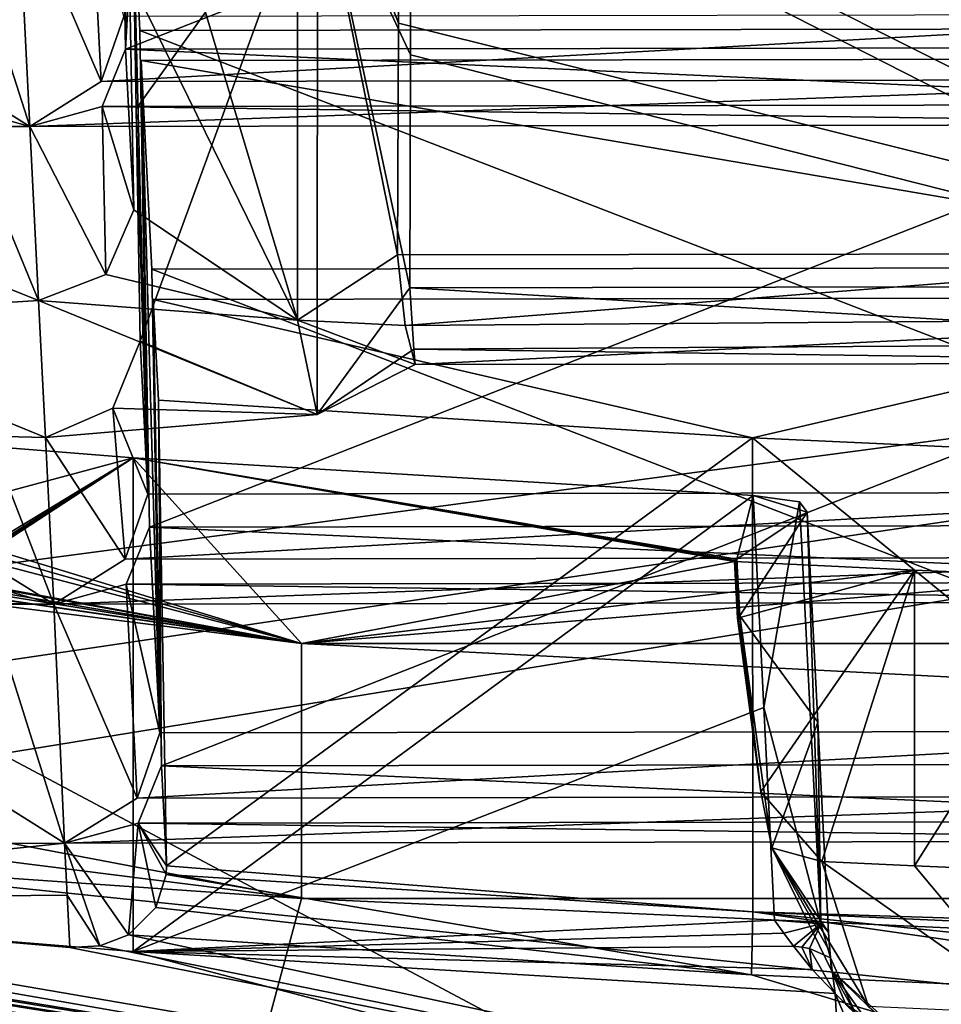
# Model space of a CAD drawing. Header units: millimetres. Extents: x -108 to 102, y -29 to 80.
# Tile 33 of 256: x -68.98 to -67.81, y 24.58 to 25.82. Entities that reach past the tile are written whole.
import ezdxf

# ---------------------------------------------------------------- set-up
doc = ezdxf.new("R2010")
doc.units = ezdxf.units.MM
doc.header["$LTSCALE"] = 65.185185
for name, color, linetype in [('1021', 7, 'CONTINUOUS'), ('1054', 7, 'CONTINUOUS'), ('1060', 7, 'CONTINUOUS'), ('1079', 7, 'CONTINUOUS'), ('1082', 7, 'CONTINUOUS'), ('1089', 7, 'CONTINUOUS'), ('1096', 7, 'CONTINUOUS'), ('1129', 7, 'CONTINUOUS'), ('1132', 7, 'CONTINUOUS'), ('115', 7, 'CONTINUOUS'), ('116', 7, 'CONTINUOUS'), ('1206', 7, 'CONTINUOUS'), ('1228', 7, 'CONTINUOUS'), ('1273', 7, 'CONTINUOUS'), ('1274', 7, 'CONTINUOUS'), ('1276', 7, 'CONTINUOUS'), ('1302', 7, 'CONTINUOUS'), ('1311', 7, 'CONTINUOUS'), ('1373', 7, 'CONTINUOUS'), ('1457', 7, 'CONTINUOUS'), ('1497', 7, 'CONTINUOUS'), ('1517', 7, 'CONTINUOUS'), ('1522', 7, 'CONTINUOUS'), ('1755', 7, 'CONTINUOUS'), ('1762', 7, 'CONTINUOUS'), ('1789', 7, 'CONTINUOUS'), ('1866', 7, 'CONTINUOUS'), ('1910', 7, 'CONTINUOUS'), ('2035', 7, 'CONTINUOUS'), ('2093', 7, 'CONTINUOUS'), ('2161', 7, 'CONTINUOUS'), ('2165', 7, 'CONTINUOUS'), ('2169', 7, 'CONTINUOUS'), ('2194', 7, 'CONTINUOUS'), ('2224', 7, 'CONTINUOUS'), ('2367', 7, 'CONTINUOUS'), ('321', 7, 'CONTINUOUS'), ('339', 7, 'CONTINUOUS'), ('377', 7, 'CONTINUOUS'), ('397', 7, 'CONTINUOUS'), ('477', 7, 'CONTINUOUS'), ('509', 7, 'CONTINUOUS'), ('529', 7, 'CONTINUOUS'), ('657', 7, 'CONTINUOUS'), ('671', 7, 'CONTINUOUS'), ('722', 7, 'CONTINUOUS'), ('743', 7, 'CONTINUOUS'), ('804', 7, 'CONTINUOUS'), ('832', 7, 'CONTINUOUS'), ('850', 7, 'CONTINUOUS'), ('855', 7, 'CONTINUOUS'), ('885', 7, 'CONTINUOUS'), ('891', 7, 'CONTINUOUS'), ('898', 7, 'CONTINUOUS'), ('923', 7, 'CONTINUOUS')]:
    doc.layers.add(name, color=color, linetype=linetype)

msp = doc.modelspace()

# ---------------------------------------------------------------- linework, layer by layer
at = {"layer": '1021', "linetype": 'CONTINUOUS'}
for points in [[(-68.9449, 25.2941, 225.7523), (-68.9536, 25.4675, 226.7356), (-69.3135, 25.4449, 226.6075), (-68.9449, 25.2941, 225.7523)], [(-68.9536, 25.4675, 226.7356), (-68.9449, 25.2941, 225.7523), (-68.6013, 25.3234, 225.9183), (-68.9536, 25.4675, 226.7356)], [(-68.6261, 25.4427, 226.5949), (-68.9536, 25.4675, 226.7356), (-68.6013, 25.3234, 225.9183), (-68.6261, 25.4427, 226.5949)], [(-69.1511, 25.2994, 225.7823), (-68.9449, 25.2941, 225.7523), (-69.3135, 25.4449, 226.6075), (-69.1511, 25.2994, 225.7823)], [(-68.4775, 25.3863, 226.2748), (-68.6261, 25.4427, 226.5949), (-68.6013, 25.3234, 225.9183), (-68.4775, 25.3863, 226.2748)]]:
    msp.add_3dface(points, dxfattribs=at)
at = {"layer": '1054', "linetype": 'CONTINUOUS'}
for points in [[(-68.0701, 25.0655, 220.742), (-68.0738, 25.1371, 220.7304), (-67.8461, 25.1263, 220.6694), (-68.0701, 25.0655, 220.742)], [(-68.0404, 24.8461, 220.7721), (-68.0701, 25.0655, 220.742), (-67.8461, 25.1263, 220.6694), (-68.0404, 24.8461, 220.7721)], [(-67.9632, 24.7577, 220.766), (-68.0404, 24.8461, 220.7721), (-67.8461, 25.1263, 220.6694), (-67.9632, 24.7577, 220.766)], [(-67.8461, 24.7523, 220.7354), (-67.9632, 24.7577, 220.766), (-67.8461, 25.1263, 220.6694), (-67.8461, 24.7523, 220.7354)], [(-67.6169, 25.1165, 220.6141), (-67.8461, 24.7523, 220.7354), (-67.8461, 25.1263, 220.6694), (-67.6169, 25.1165, 220.6141)], [(-67.7285, 24.7472, 220.7062), (-67.8461, 24.7523, 220.7354), (-67.6169, 25.1165, 220.6141), (-67.7285, 24.7472, 220.7062)]]:
    msp.add_3dface(points, dxfattribs=at)
at = {"layer": '1060', "linetype": 'CONTINUOUS'}
for points in [[(-68.8439, 26.1709, 226.5939), (-68.8542, 26.3753, 227.7528), (-68.8436, 25.7852, 227.8463), (-68.8439, 26.1709, 226.5939)], [(-68.8439, 26.1709, 226.5939), (-68.8436, 25.7852, 227.8463), (-68.8387, 25.8766, 226.6443), (-68.8439, 26.1709, 226.5939)], [(-68.8436, 25.7852, 227.8463), (-68.8334, 25.5822, 226.6947), (-68.8387, 25.8766, 226.6443), (-68.8436, 25.7852, 227.8463)]]:
    msp.add_3dface(points, dxfattribs=at)
at = {"layer": '1079', "linetype": 'CONTINUOUS'}
for points in [[(-68.8599, 25.3313, 225.7588), (-68.8154, 25.2226, 224.6557), (-68.8251, 25.4162, 225.7536), (-68.8599, 25.3313, 225.7588)], [(-68.9449, 25.2941, 225.7523), (-69.0296, 25.3289, 225.748), (-68.9343, 25.0834, 224.5573), (-68.9449, 25.2941, 225.7523)], [(-68.9343, 25.0834, 224.5573), (-69.0296, 25.3289, 225.748), (-69.0259, 25.1399, 224.6387), (-68.9343, 25.0834, 224.5573)], [(-68.9449, 25.2941, 225.7523), (-68.8443, 25.1403, 224.6403), (-68.8599, 25.3313, 225.7588), (-68.9449, 25.2941, 225.7523)], [(-68.8443, 25.1403, 224.6403), (-68.8154, 25.2226, 224.6557), (-68.8599, 25.3313, 225.7588), (-68.8443, 25.1403, 224.6403)], [(-68.9449, 25.2941, 225.7523), (-68.9343, 25.0834, 224.5573), (-68.8443, 25.1403, 224.6403), (-68.9449, 25.2941, 225.7523)]]:
    msp.add_3dface(points, dxfattribs=at)
at = {"layer": '1082', "linetype": 'CONTINUOUS'}
msp.add_3dface([(-69.5919, 24.7799, 222.8362), (-68.921, 24.781, 222.842), (-69.0102, 24.8372, 222.9248), (-69.5919, 24.7799, 222.8362)], dxfattribs=at)
at = {"layer": '1089', "linetype": 'CONTINUOUS'}
for points in [[(-68.8002, 24.9205, 222.9422), (-68.8105, 25.5069, 222.8281), (-68.8238, 25.771, 224.3258), (-68.8002, 24.9205, 222.9422)], [(-68.8002, 24.9205, 222.9422), (-68.8238, 25.771, 224.3258), (-68.8133, 25.1809, 224.4193), (-68.8002, 24.9205, 222.9422)]]:
    msp.add_3dface(points, dxfattribs=at)
at = {"layer": '1096', "linetype": 'CONTINUOUS'}
msp.add_3dface([(-69.3135, 25.4449, 226.6075), (-68.9536, 25.4675, 226.7356), (-69.0382, 25.5014, 226.7263), (-69.3135, 25.4449, 226.6075)], dxfattribs=at)
at = {"layer": '1129', "linetype": 'CONTINUOUS'}
for points in [[(-68.051, 25.2936, 221.6181), (-68.8022, 25.3415, 221.8898), (-68.7917, 24.7524, 221.9892), (-68.051, 25.2936, 221.6181)], [(-68.051, 25.2936, 221.6181), (-68.7917, 24.7524, 221.9892), (-68.0507, 24.6941, 221.7237), (-68.051, 25.2936, 221.6181)], [(-67.2771, 25.2582, 221.4173), (-68.051, 25.2936, 221.6181), (-67.2876, 24.6703, 221.5232), (-67.2771, 25.2582, 221.4173)], [(-67.2876, 24.6703, 221.5232), (-68.051, 25.2936, 221.6181), (-68.0507, 24.6941, 221.7237), (-67.2876, 24.6703, 221.5232)], [(-68.7917, 24.7524, 221.9892), (-68.7923, 24.7413, 221.9914), (-68.0507, 24.6941, 221.7237), (-68.7917, 24.7524, 221.9892)], [(-67.287, 24.6591, 221.525), (-67.2876, 24.6703, 221.5232), (-68.0507, 24.6941, 221.7237), (-67.287, 24.6591, 221.525)]]:
    msp.add_3dface(points, dxfattribs=at)
at = {"layer": '1132', "linetype": 'CONTINUOUS'}
for points in [[(-67.9467, 24.5908, 221.2862), (-67.8957, 24.5405, 221.2804), (-67.8599, 24.387, 221.3442), (-67.9467, 24.5908, 221.2862)], [(-67.8957, 24.5405, 221.2804), (-67.9467, 24.5908, 221.2862), (-67.9202, 24.5648, 221.2832), (-67.8957, 24.5405, 221.2804)], [(-67.9467, 24.5908, 221.2862), (-67.8599, 24.387, 221.3442), (-67.9364, 24.4087, 221.3555), (-67.9467, 24.5908, 221.2862)]]:
    msp.add_3dface(points, dxfattribs=at)
at = {"layer": '115', "linetype": 'CONTINUOUS'}
for points in [[(-92.5, -10.5, 82.05), (-2.5, -10.5, 82.05), (-77.0303, 29.1675, 82.05), (-92.5, -10.5, 82.05)], [(-77.0303, 29.1675, 82.05), (-2.5, -10.5, 82.05), (-65.5001, 26, 82.05), (-77.0303, 29.1675, 82.05)]]:
    msp.add_3dface(points, dxfattribs=at)
at = {"layer": '116', "linetype": 'CONTINUOUS'}
for points in [[(-92.5, -10.5, 80.05), (-2.5, 79.5, 80.05), (-2.5, -10.5, 80.05), (-92.5, -10.5, 80.05)], [(-2.5, 79.5, 80.05), (-92.5, -10.5, 80.05), (-61.3855, 28.8369, 80.05), (-2.5, 79.5, 80.05)], [(-61.3855, 28.8369, 80.05), (-92.5, -10.5, 80.05), (-65.5, 27.5, 80.05), (-61.3855, 28.8369, 80.05)], [(-65.5, 27.5, 80.05), (-92.5, -10.5, 80.05), (-69.6145, 28.8369, 80.05), (-65.5, 27.5, 80.05)]]:
    msp.add_3dface(points, dxfattribs=at)
at = {"layer": '1206', "linetype": 'CONTINUOUS'}
for points in [[(-71.319, 24.6123, 223.9587), (-71.5729, 24.5675, 223.7043), (-66.7808, 24.1526, 221.3513), (-71.319, 24.6123, 223.9587)], [(-71.319, 24.6123, 223.9587), (-66.7808, 24.1526, 221.3513), (-66.7272, 24.2148, 221.704), (-71.319, 24.6123, 223.9587)]]:
    msp.add_3dface(points, dxfattribs=at)
at = {"layer": '1228', "linetype": 'CONTINUOUS'}
for points in [[(-68.0112, 24.6673, 221.2917), (-68.0231, 24.6836, 221.2924), (-67.9645, 24.6791, 221.2459), (-68.0112, 24.6673, 221.2917)], [(-67.9992, 24.6506, 221.2911), (-68.0112, 24.6673, 221.2917), (-67.9645, 24.6791, 221.2459), (-67.9992, 24.6506, 221.2911)], [(-67.9992, 24.6506, 221.2911), (-67.9645, 24.6791, 221.2459), (-67.9886, 24.6493, 221.2842), (-67.9992, 24.6506, 221.2911)], [(-67.9645, 24.6791, 221.2459), (-67.9788, 24.6476, 221.2761), (-67.9886, 24.6493, 221.2842), (-67.9645, 24.6791, 221.2459)], [(-67.9788, 24.6476, 221.2761), (-67.9645, 24.6791, 221.2459), (-67.9523, 24.636, 221.2333), (-67.9788, 24.6476, 221.2761)], [(-67.9645, 24.6791, 221.2459), (-67.9548, 24.6678, 221.1724), (-67.9523, 24.636, 221.2333), (-67.9645, 24.6791, 221.2459)], [(-67.9523, 24.636, 221.2333), (-67.9548, 24.6678, 221.1724), (-67.9533, 24.6435, 221.1774), (-67.9523, 24.636, 221.2333)], [(-67.9513, 24.6198, 221.1842), (-67.9523, 24.636, 221.2333), (-67.9533, 24.6435, 221.1774), (-67.9513, 24.6198, 221.1842)]]:
    msp.add_3dface(points, dxfattribs=at)
at = {"layer": '1273', "linetype": 'CONTINUOUS'}
for points in [[(-69.6842, 24.7127, 221.9776), (-68.834, 24.6438, 221.5867), (-67.9364, 24.4087, 221.3555), (-69.6842, 24.7127, 221.9776)], [(-69.6842, 24.7127, 221.9776), (-67.9364, 24.4087, 221.3555), (-69.6664, 24.5301, 222.0439), (-69.6842, 24.7127, 221.9776)], [(-68.834, 24.6438, 221.5867), (-67.9467, 24.5908, 221.2862), (-67.9364, 24.4087, 221.3555), (-68.834, 24.6438, 221.5867)]]:
    msp.add_3dface(points, dxfattribs=at)
at = {"layer": '1274', "linetype": 'CONTINUOUS'}
for points in [[(-67.9754, 24.6212, 221.2892), (-67.9992, 24.6506, 221.2911), (-67.9886, 24.6493, 221.2842), (-67.9754, 24.6212, 221.2892)], [(-67.9788, 24.6476, 221.2761), (-67.9754, 24.6212, 221.2892), (-67.9886, 24.6493, 221.2842), (-67.9788, 24.6476, 221.2761)], [(-67.9467, 24.5908, 221.2862), (-67.9754, 24.6212, 221.2892), (-67.9788, 24.6476, 221.2761), (-67.9467, 24.5908, 221.2862)], [(-67.9467, 24.5908, 221.2862), (-67.9788, 24.6476, 221.2761), (-67.9523, 24.636, 221.2333), (-67.9467, 24.5908, 221.2862)], [(-67.9513, 24.6198, 221.1842), (-67.9202, 24.5648, 221.2832), (-67.9523, 24.636, 221.2333), (-67.9513, 24.6198, 221.1842)], [(-67.9202, 24.5648, 221.2832), (-67.9467, 24.5908, 221.2862), (-67.9523, 24.636, 221.2333), (-67.9202, 24.5648, 221.2832)], [(-67.9513, 24.6198, 221.1842), (-67.9331, 24.5767, 221.2251), (-67.8957, 24.5405, 221.2804), (-67.9513, 24.6198, 221.1842)], [(-67.9513, 24.6198, 221.1842), (-67.8957, 24.5405, 221.2804), (-67.9202, 24.5648, 221.2832), (-67.9513, 24.6198, 221.1842)]]:
    msp.add_3dface(points, dxfattribs=at)
at = {"layer": '1276', "linetype": 'CONTINUOUS'}
for points in [[(-70.7046, 25.6851, 227.9693), (-68.9647, 25.6877, 227.9843), (-69.0563, 25.7443, 228.0657), (-70.7046, 25.6851, 227.9693)], [(-68.9647, 25.6877, 227.9843), (-70.7046, 25.6851, 227.9693), (-70.613, 25.7104, 227.8735), (-68.9647, 25.6877, 227.9843)], [(-69.0547, 25.7127, 227.8869), (-68.9647, 25.6877, 227.9843), (-70.613, 25.7104, 227.8735), (-69.0547, 25.7127, 227.8869)]]:
    msp.add_3dface(points, dxfattribs=at)
at = {"layer": '1302', "linetype": 'CONTINUOUS'}
for points in [[(-68.6211, 24.7112, 220.2002), (-73.6711, 25.3483, 223.8136), (-73.8733, 25.0766, 223.7123), (-68.6211, 24.7112, 220.2002)], [(-68.6211, 24.7112, 220.2002), (-73.8733, 25.0766, 223.7123), (-68.6982, 24.4237, 220.0095), (-68.6211, 24.7112, 220.2002)], [(-68.6211, 24.7112, 220.2002), (-68.6982, 24.4237, 220.0095), (-62.3018, 24.4237, 220.0095), (-68.6211, 24.7112, 220.2002)], [(-62.3789, 24.7112, 220.2002), (-68.6211, 24.7112, 220.2002), (-62.3018, 24.4237, 220.0095), (-62.3789, 24.7112, 220.2002)]]:
    msp.add_3dface(points, dxfattribs=at)
at = {"layer": '1311', "linetype": 'CONTINUOUS'}
for points in [[(-68.8218, 24.3576, 219.6348), (-74.197, 25.0358, 223.4808), (-69.6307, 24.7914, 218.7702), (-68.8218, 24.3576, 219.6348)], [(-65.5, 24.365, 218.8454), (-68.8218, 24.3576, 219.6348), (-69.6307, 24.7914, 218.7702), (-65.5, 24.365, 218.8454)]]:
    msp.add_3dface(points, dxfattribs=at)
at = {"layer": '1373', "linetype": 'CONTINUOUS'}
for points in [[(-68.8238, 25.771, 224.3258), (-67.303, 25.7733, 224.3388), (-68.8133, 25.1809, 224.4193), (-68.8238, 25.771, 224.3258)], [(-67.303, 25.7733, 224.3388), (-67.3133, 25.1832, 224.4322), (-68.8133, 25.1809, 224.4193), (-67.303, 25.7733, 224.3388)]]:
    msp.add_3dface(points, dxfattribs=at)
at = {"layer": '1457', "linetype": 'CONTINUOUS'}
for points in [[(-68.4826, 26.0737, 226.0423), (-67.3285, 25.4854, 226.1457), (-68.4835, 25.7783, 226.0891), (-68.4826, 26.0737, 226.0423)], [(-67.3182, 26.0755, 226.0523), (-67.3285, 25.4854, 226.1457), (-68.4826, 26.0737, 226.0423), (-67.3182, 26.0755, 226.0523)], [(-67.3285, 25.4854, 226.1457), (-68.4844, 25.4836, 226.1358), (-68.4835, 25.7783, 226.0891), (-67.3285, 25.4854, 226.1457)]]:
    msp.add_3dface(points, dxfattribs=at)
at = {"layer": '1497', "linetype": 'CONTINUOUS'}
for points in [[(-68.9799, 25.9898, 229.6978), (-69.0698, 26.0148, 229.6004), (-68.9647, 25.6877, 227.9843), (-68.9799, 25.9898, 229.6978)], [(-68.9647, 25.6877, 227.9843), (-69.0698, 26.0148, 229.6004), (-69.0563, 25.7443, 228.0657), (-68.9647, 25.6877, 227.9843)], [(-68.9799, 25.9898, 229.6978), (-68.8747, 25.7445, 228.0673), (-68.8883, 26.0151, 229.6019), (-68.9799, 25.9898, 229.6978)], [(-68.8747, 25.7445, 228.0673), (-68.8457, 25.8269, 228.0827), (-68.8883, 26.0151, 229.6019), (-68.8747, 25.7445, 228.0673)], [(-68.9799, 25.9898, 229.6978), (-68.9647, 25.6877, 227.9843), (-68.8747, 25.7445, 228.0673), (-68.9799, 25.9898, 229.6978)]]:
    msp.add_3dface(points, dxfattribs=at)
at = {"layer": '1517', "linetype": 'CONTINUOUS'}
for points in [[(-68.8542, 26.3753, 227.7528), (-67.3334, 26.3776, 227.7658), (-68.8436, 25.7852, 227.8463), (-68.8542, 26.3753, 227.7528)], [(-67.3334, 26.3776, 227.7658), (-67.3437, 25.7875, 227.8592), (-68.8436, 25.7852, 227.8463), (-67.3334, 26.3776, 227.7658)]]:
    msp.add_3dface(points, dxfattribs=at)
at = {"layer": '1522', "linetype": 'CONTINUOUS'}
for points in [[(-68.0672, 25.0685, 220.7596), (-67.9819, 25.1999, 221.0868), (-68.0708, 25.1402, 220.748), (-68.0672, 25.0685, 220.7596)], [(-68.0672, 25.0685, 220.7596), (-67.9683, 24.9341, 221.1296), (-67.9819, 25.1999, 221.0868), (-68.0672, 25.0685, 220.7596)], [(-68.0672, 25.0685, 220.7596), (-68.0266, 24.775, 220.9038), (-67.9683, 24.9341, 221.1296), (-68.0672, 25.0685, 220.7596)], [(-68.0266, 24.775, 220.9038), (-67.9548, 24.6678, 221.1724), (-67.9683, 24.9341, 221.1296), (-68.0266, 24.775, 220.9038)], [(-68.0266, 24.775, 220.9038), (-67.9513, 24.6198, 221.1842), (-67.9533, 24.6435, 221.1774), (-68.0266, 24.775, 220.9038)], [(-67.9548, 24.6678, 221.1724), (-68.0266, 24.775, 220.9038), (-67.9533, 24.6435, 221.1774), (-67.9548, 24.6678, 221.1724)]]:
    msp.add_3dface(points, dxfattribs=at)
at = {"layer": '1755', "linetype": 'CONTINUOUS'}
for points in [[(-68.8154, 25.2226, 224.6557), (-68.8257, 25.8091, 224.5416), (-68.8355, 26.0039, 225.6467), (-68.8154, 25.2226, 224.6557)], [(-68.8303, 25.7101, 225.7001), (-68.8154, 25.2226, 224.6557), (-68.8355, 26.0039, 225.6467), (-68.8303, 25.7101, 225.7001)], [(-68.8251, 25.4162, 225.7536), (-68.8154, 25.2226, 224.6557), (-68.8303, 25.7101, 225.7001), (-68.8251, 25.4162, 225.7536)]]:
    msp.add_3dface(points, dxfattribs=at)
at = {"layer": '1762', "linetype": 'CONTINUOUS'}
for points in [[(-68.8436, 25.7852, 227.8463), (-68.8731, 25.713, 227.8884), (-68.8334, 25.5822, 226.6947), (-68.8436, 25.7852, 227.8463)], [(-68.9536, 25.4675, 226.7356), (-68.9647, 25.6877, 227.9843), (-69.0547, 25.7127, 227.8869), (-68.9536, 25.4675, 226.7356)], [(-69.0382, 25.5014, 226.7263), (-68.9536, 25.4675, 226.7356), (-69.0547, 25.7127, 227.8869), (-69.0382, 25.5014, 226.7263)], [(-68.8731, 25.713, 227.8884), (-68.9647, 25.6877, 227.9843), (-68.8684, 25.5005, 226.7183), (-68.8731, 25.713, 227.8884)], [(-68.8731, 25.713, 227.8884), (-68.8684, 25.5005, 226.7183), (-68.8334, 25.5822, 226.6947), (-68.8731, 25.713, 227.8884)], [(-68.9647, 25.6877, 227.9843), (-68.9536, 25.4675, 226.7356), (-68.8684, 25.5005, 226.7183), (-68.9647, 25.6877, 227.9843)]]:
    msp.add_3dface(points, dxfattribs=at)
at = {"layer": '1789', "linetype": 'CONTINUOUS'}
for points in [[(-67.3306, 25.527, 226.382), (-68.4968, 26.1117, 226.258), (-68.4984, 25.8185, 226.315), (-67.3306, 25.527, 226.382)], [(-68.4968, 26.1117, 226.258), (-67.3306, 25.527, 226.382), (-67.3201, 26.1135, 226.2681), (-68.4968, 26.1117, 226.258)], [(-68.5, 25.5253, 226.372), (-67.3306, 25.527, 226.382), (-68.4984, 25.8185, 226.315), (-68.5, 25.5253, 226.372)]]:
    msp.add_3dface(points, dxfattribs=at)
at = {"layer": '1866', "linetype": 'CONTINUOUS'}
for points in [[(-68.4826, 26.0737, 226.0423), (-68.4835, 25.7783, 226.0891), (-68.6009, 26.0299, 225.7942), (-68.4826, 26.0737, 226.0423)], [(-68.8303, 25.7101, 225.7001), (-68.8355, 26.0039, 225.6467), (-68.6009, 26.0299, 225.7942), (-68.8303, 25.7101, 225.7001)], [(-68.8251, 25.4162, 225.7536), (-68.8303, 25.7101, 225.7001), (-68.6009, 26.0299, 225.7942), (-68.8251, 25.4162, 225.7536)], [(-68.6013, 25.3234, 225.9183), (-68.8251, 25.4162, 225.7536), (-68.6009, 26.0299, 225.7942), (-68.6013, 25.3234, 225.9183)], [(-68.4844, 25.4836, 226.1358), (-68.6013, 25.3234, 225.9183), (-68.6009, 26.0299, 225.7942), (-68.4844, 25.4836, 226.1358)], [(-68.4844, 25.4836, 226.1358), (-68.6009, 26.0299, 225.7942), (-68.4835, 25.7783, 226.0891), (-68.4844, 25.4836, 226.1358)], [(-68.4844, 25.4836, 226.1358), (-68.4793, 25.406, 226.1854), (-68.6013, 25.3234, 225.9183), (-68.4844, 25.4836, 226.1358)], [(-68.6013, 25.3234, 225.9183), (-68.8599, 25.3313, 225.7588), (-68.8251, 25.4162, 225.7536), (-68.6013, 25.3234, 225.9183)], [(-68.4793, 25.406, 226.1854), (-68.4775, 25.3863, 226.2748), (-68.6013, 25.3234, 225.9183), (-68.4793, 25.406, 226.1854)], [(-68.6013, 25.3234, 225.9183), (-68.9449, 25.2941, 225.7523), (-68.8599, 25.3313, 225.7588), (-68.6013, 25.3234, 225.9183)]]:
    msp.add_3dface(points, dxfattribs=at)
at = {"layer": '1910', "linetype": 'CONTINUOUS'}
for points in [[(-68.8002, 24.9205, 222.9422), (-68.8133, 25.1809, 224.4193), (-68.8427, 25.1087, 224.4615), (-68.8002, 24.9205, 222.9422)], [(-68.921, 24.781, 222.842), (-68.9343, 25.0834, 224.5573), (-69.0243, 25.1085, 224.4599), (-68.921, 24.781, 222.842)], [(-69.0102, 24.8372, 222.9248), (-68.921, 24.781, 222.842), (-69.0243, 25.1085, 224.4599), (-69.0102, 24.8372, 222.9248)], [(-68.8291, 24.8381, 222.9268), (-68.8427, 25.1087, 224.4615), (-68.9343, 25.0834, 224.5573), (-68.8291, 24.8381, 222.9268)], [(-68.8291, 24.8381, 222.9268), (-68.8002, 24.9205, 222.9422), (-68.8427, 25.1087, 224.4615), (-68.8291, 24.8381, 222.9268)], [(-68.921, 24.781, 222.842), (-68.8291, 24.8381, 222.9268), (-68.9343, 25.0834, 224.5573), (-68.921, 24.781, 222.842)]]:
    msp.add_3dface(points, dxfattribs=at)
at = {"layer": '2035', "linetype": 'CONTINUOUS'}
for points in [[(-69.9739, 25.0046, 218.7327), (-69.9739, 26.1925, 218.5232), (-61.0261, 26.1925, 218.5232), (-69.9739, 25.0046, 218.7327)], [(-69.9739, 25.0046, 218.7327), (-61.0261, 26.1925, 218.5232), (-69.8826, 24.8806, 218.7545), (-69.9739, 25.0046, 218.7327)], [(-61.0261, 26.1925, 218.5232), (-69.6307, 24.7914, 218.7702), (-69.8826, 24.8806, 218.7545), (-61.0261, 26.1925, 218.5232)], [(-61.0261, 26.1925, 218.5232), (-65.5, 24.365, 218.8454), (-69.6307, 24.7914, 218.7702), (-61.0261, 26.1925, 218.5232)]]:
    msp.add_3dface(points, dxfattribs=at)
at = {"layer": '2093', "linetype": 'CONTINUOUS'}
for points in [[(-68.7923, 24.7413, 221.9914), (-68.8056, 24.6994, 222.01), (-68.0524, 24.6144, 221.7583), (-68.7923, 24.7413, 221.9914)], [(-68.0507, 24.6941, 221.7237), (-68.7923, 24.7413, 221.9914), (-68.0524, 24.6144, 221.7583), (-68.0507, 24.6941, 221.7237)], [(-68.8056, 24.6994, 222.01), (-68.8399, 24.6651, 222.046), (-68.0524, 24.6144, 221.7583), (-68.8056, 24.6994, 222.01)], [(-67.2398, 24.5774, 221.5487), (-68.0507, 24.6941, 221.7237), (-68.0524, 24.6144, 221.7583), (-67.2398, 24.5774, 221.5487)], [(-67.287, 24.6591, 221.525), (-68.0507, 24.6941, 221.7237), (-67.2726, 24.6135, 221.5357), (-67.287, 24.6591, 221.525)], [(-68.0507, 24.6941, 221.7237), (-67.2398, 24.5774, 221.5487), (-67.2726, 24.6135, 221.5357), (-68.0507, 24.6941, 221.7237)]]:
    msp.add_3dface(points, dxfattribs=at)
at = {"layer": '2161', "linetype": 'CONTINUOUS'}
for points in [[(-67.3049, 25.8114, 224.5546), (-67.3182, 26.0755, 226.0523), (-68.8355, 26.0039, 225.6467), (-67.3049, 25.8114, 224.5546)], [(-68.8257, 25.8091, 224.5416), (-67.3049, 25.8114, 224.5546), (-68.8355, 26.0039, 225.6467), (-68.8257, 25.8091, 224.5416)]]:
    msp.add_3dface(points, dxfattribs=at)
at = {"layer": '2165', "linetype": 'CONTINUOUS'}
for points in [[(-68.7981, 24.8788, 222.7058), (-68.8086, 25.4689, 222.6123), (-67.2878, 25.4712, 222.6253), (-68.7981, 24.8788, 222.7058)], [(-67.2981, 24.8811, 222.7187), (-68.7981, 24.8788, 222.7058), (-67.2878, 25.4712, 222.6253), (-67.2981, 24.8811, 222.7187)]]:
    msp.add_3dface(points, dxfattribs=at)
at = {"layer": '2169', "linetype": 'CONTINUOUS'}
for points in [[(-71.4446, 24.9684, 223.7661), (-71.319, 24.6123, 223.9587), (-66.7272, 24.2148, 221.704), (-71.4446, 24.9684, 223.7661)], [(-71.4446, 24.9684, 223.7661), (-66.7272, 24.2148, 221.704), (-71.0981, 24.9125, 223.449), (-71.4446, 24.9684, 223.7661)], [(-66.7272, 24.2148, 221.704), (-70.6681, 24.83, 223.119), (-71.0981, 24.9125, 223.449), (-66.7272, 24.2148, 221.704)], [(-66.7272, 24.2148, 221.704), (-70.5888, 24.8407, 223.0416), (-70.6681, 24.83, 223.119), (-66.7272, 24.2148, 221.704)], [(-70.4891, 24.8279, 222.9691), (-70.5888, 24.8407, 223.0416), (-66.7272, 24.2148, 221.704), (-70.4891, 24.8279, 222.9691)], [(-70.3224, 24.7909, 222.8663), (-70.4891, 24.8279, 222.9691), (-66.7272, 24.2148, 221.704), (-70.3224, 24.7909, 222.8663)], [(-70.2633, 24.7789, 222.8304), (-70.3224, 24.7909, 222.8663), (-66.7272, 24.2148, 221.704), (-70.2633, 24.7789, 222.8304)], [(-69.6059, 24.7087, 222.432), (-70.2633, 24.7789, 222.8304), (-66.7272, 24.2148, 221.704), (-69.6059, 24.7087, 222.432)], [(-68.9143, 24.6491, 222.0941), (-69.6059, 24.7087, 222.432), (-66.7272, 24.2148, 221.704), (-68.9143, 24.6491, 222.0941)], [(-68.8399, 24.6651, 222.046), (-68.8762, 24.6512, 222.0739), (-66.7272, 24.2148, 221.704), (-68.8399, 24.6651, 222.046)], [(-68.8399, 24.6651, 222.046), (-66.7272, 24.2148, 221.704), (-68.0524, 24.6144, 221.7583), (-68.8399, 24.6651, 222.046)], [(-68.8762, 24.6512, 222.0739), (-68.9143, 24.6491, 222.0941), (-66.7272, 24.2148, 221.704), (-68.8762, 24.6512, 222.0739)], [(-66.7272, 24.2148, 221.704), (-67.2398, 24.5774, 221.5487), (-68.0524, 24.6144, 221.7583), (-66.7272, 24.2148, 221.704)]]:
    msp.add_3dface(points, dxfattribs=at)
at = {"layer": '2194', "linetype": 'CONTINUOUS'}
for points in [[(-73.6712, 25.6707, 223.7569), (-68.6212, 25.0336, 220.1434), (-71.8971, 25.5127, 222.8607), (-73.6712, 25.6707, 223.7569)], [(-71.8971, 25.5127, 222.8607), (-68.6212, 25.0336, 220.1434), (-71.89, 25.5136, 222.8662), (-71.8971, 25.5127, 222.8607)], [(-68.6212, 25.0336, 220.1434), (-71.8833, 25.5147, 222.8723), (-71.89, 25.5136, 222.8662), (-68.6212, 25.0336, 220.1434)], [(-71.8833, 25.5147, 222.8723), (-68.6212, 25.0336, 220.1434), (-70.3179, 25.306, 221.6888), (-71.8833, 25.5147, 222.8723)], [(-69.8969, 25.2683, 221.4746), (-68.6212, 25.0336, 220.1434), (-69.7219, 25.322, 221.7791), (-69.8969, 25.2683, 221.4746)], [(-69.7219, 25.322, 221.7791), (-68.6212, 25.0336, 220.1434), (-69.6634, 25.3301, 221.825), (-69.7219, 25.322, 221.7791)], [(-68.6212, 25.0336, 220.1434), (-69.5888, 25.3288, 221.8181), (-69.6634, 25.3301, 221.825), (-68.6212, 25.0336, 220.1434)], [(-68.6212, 25.0336, 220.1434), (-68.834, 25.2686, 221.4766), (-69.5888, 25.3288, 221.8181), (-68.6212, 25.0336, 220.1434)], [(-68.6212, 25.0336, 220.1434), (-70.114, 25.2854, 221.5718), (-70.3179, 25.306, 221.6888), (-68.6212, 25.0336, 220.1434)], [(-68.6212, 25.0336, 220.1434), (-69.9072, 25.2657, 221.4599), (-70.114, 25.2854, 221.5718), (-68.6212, 25.0336, 220.1434)], [(-69.9072, 25.2657, 221.4599), (-68.6212, 25.0336, 220.1434), (-69.9017, 25.2669, 221.467), (-69.9072, 25.2657, 221.4599)], [(-68.6212, 25.0336, 220.1434), (-69.8969, 25.2683, 221.4746), (-69.9017, 25.2669, 221.467), (-68.6212, 25.0336, 220.1434)], [(-68.834, 25.2686, 221.4766), (-68.6212, 25.0336, 220.1434), (-68.0738, 25.1371, 220.7304), (-68.834, 25.2686, 221.4766)], [(-68.0502, 25.2209, 221.2059), (-68.834, 25.2686, 221.4766), (-68.0708, 25.1402, 220.748), (-68.0502, 25.2209, 221.2059)], [(-68.0708, 25.1402, 220.748), (-68.834, 25.2686, 221.4766), (-68.0727, 25.1386, 220.7393), (-68.0708, 25.1402, 220.748)], [(-68.834, 25.2686, 221.4766), (-68.0738, 25.1371, 220.7304), (-68.0727, 25.1386, 220.7393), (-68.834, 25.2686, 221.4766)], [(-67.9819, 25.1999, 221.0868), (-68.0502, 25.2209, 221.2059), (-68.0708, 25.1402, 220.748), (-67.9819, 25.1999, 221.0868)], [(-68.0502, 25.2209, 221.2059), (-67.9819, 25.1999, 221.0868), (-67.9916, 25.2128, 221.1598), (-68.0502, 25.2209, 221.2059)], [(-68.0738, 25.1371, 220.7304), (-68.6212, 25.0336, 220.1434), (-67.8461, 25.1263, 220.6694), (-68.0738, 25.1371, 220.7304)], [(-68.6212, 25.0336, 220.1434), (-67.6169, 25.1165, 220.6141), (-67.8461, 25.1263, 220.6694), (-68.6212, 25.0336, 220.1434)], [(-68.6212, 25.0336, 220.1434), (-62.3788, 25.0336, 220.1434), (-67.6169, 25.1165, 220.6141), (-68.6212, 25.0336, 220.1434)]]:
    msp.add_3dface(points, dxfattribs=at)
at = {"layer": '2224', "linetype": 'CONTINUOUS'}
for points in [[(-68.7981, 24.8788, 222.7058), (-68.8022, 25.3415, 221.8898), (-68.8086, 25.4689, 222.6123), (-68.7981, 24.8788, 222.7058)], [(-68.8022, 25.3415, 221.8898), (-68.7981, 24.8788, 222.7058), (-68.7917, 24.7524, 221.9892), (-68.8022, 25.3415, 221.8898)]]:
    msp.add_3dface(points, dxfattribs=at)
at = {"layer": '2367', "linetype": 'CONTINUOUS'}
for points in [[(-68.9343, 25.0834, 224.5573), (-69.0259, 25.1399, 224.6387), (-70.6742, 25.0808, 224.5423), (-68.9343, 25.0834, 224.5573)], [(-68.9343, 25.0834, 224.5573), (-70.6742, 25.0808, 224.5423), (-70.5826, 25.1061, 224.4465), (-68.9343, 25.0834, 224.5573)], [(-69.0243, 25.1085, 224.4599), (-68.9343, 25.0834, 224.5573), (-70.5826, 25.1061, 224.4465), (-69.0243, 25.1085, 224.4599)]]:
    msp.add_3dface(points, dxfattribs=at)
at = {"layer": '321', "linetype": 'CONTINUOUS'}
msp.add_3dface([(-68.9449, 25.2941, 225.7523), (-69.1511, 25.2994, 225.7823), (-69.0296, 25.3289, 225.748), (-68.9449, 25.2941, 225.7523)], dxfattribs=at)
at = {"layer": '339', "linetype": 'CONTINUOUS'}
for points in [[(-67.3306, 25.527, 226.382), (-68.5, 25.5253, 226.372), (-68.4903, 25.4359, 226.3524), (-67.3306, 25.527, 226.382)], [(-67.3011, 25.4447, 226.3672), (-67.3306, 25.527, 226.382), (-68.4903, 25.4359, 226.3524), (-67.3011, 25.4447, 226.3672)], [(-67.3285, 25.4854, 226.1457), (-67.2996, 25.4132, 226.1883), (-68.4844, 25.4836, 226.1358), (-67.3285, 25.4854, 226.1457)], [(-68.4844, 25.4836, 226.1358), (-67.2996, 25.4132, 226.1883), (-68.4793, 25.406, 226.1854), (-68.4844, 25.4836, 226.1358)], [(-68.4775, 25.3863, 226.2748), (-67.3011, 25.4447, 226.3672), (-68.4903, 25.4359, 226.3524), (-68.4775, 25.3863, 226.2748)], [(-67.2096, 25.3882, 226.2857), (-67.3011, 25.4447, 226.3672), (-68.4775, 25.3863, 226.2748), (-67.2096, 25.3882, 226.2857)], [(-67.2996, 25.4132, 226.1883), (-67.2096, 25.3882, 226.2857), (-68.4793, 25.406, 226.1854), (-67.2996, 25.4132, 226.1883)], [(-68.4793, 25.406, 226.1854), (-67.2096, 25.3882, 226.2857), (-68.4775, 25.3863, 226.2748), (-68.4793, 25.406, 226.1854)]]:
    msp.add_3dface(points, dxfattribs=at)
at = {"layer": '377', "linetype": 'CONTINUOUS'}
for points in [[(-68.0701, 25.0655, 220.742), (-68.0404, 24.8461, 220.7721), (-68.069, 25.067, 220.7509), (-68.0701, 25.0655, 220.742)], [(-68.069, 25.067, 220.7509), (-68.0404, 24.8461, 220.7721), (-68.0672, 25.0685, 220.7596), (-68.069, 25.067, 220.7509)], [(-68.0672, 25.0685, 220.7596), (-68.0404, 24.8461, 220.7721), (-68.0266, 24.775, 220.9038), (-68.0672, 25.0685, 220.7596)], [(-68.0404, 24.8461, 220.7721), (-67.9632, 24.7577, 220.766), (-68.0266, 24.775, 220.9038), (-68.0404, 24.8461, 220.7721)], [(-67.9632, 24.7577, 220.766), (-67.9044, 24.5745, 220.988), (-68.0266, 24.775, 220.9038), (-67.9632, 24.7577, 220.766)], [(-68.0266, 24.775, 220.9038), (-67.9044, 24.5745, 220.988), (-67.9513, 24.6198, 221.1842), (-68.0266, 24.775, 220.9038)], [(-67.9044, 24.5745, 220.988), (-67.8305, 24.5112, 221.2674), (-67.9513, 24.6198, 221.1842), (-67.9044, 24.5745, 220.988)], [(-67.9513, 24.6198, 221.1842), (-67.8305, 24.5112, 221.2674), (-67.9331, 24.5767, 221.2251), (-67.9513, 24.6198, 221.1842)]]:
    msp.add_3dface(points, dxfattribs=at)
at = {"layer": '397', "linetype": 'CONTINUOUS'}
for points in [[(-73.6711, 25.3483, 223.8136), (-68.6211, 24.7112, 220.2002), (-73.6712, 25.6707, 223.7569), (-73.6711, 25.3483, 223.8136)], [(-73.6712, 25.6707, 223.7569), (-68.6211, 24.7112, 220.2002), (-68.6212, 25.0336, 220.1434), (-73.6712, 25.6707, 223.7569)], [(-68.6211, 24.7112, 220.2002), (-62.3789, 24.7112, 220.2002), (-68.6212, 25.0336, 220.1434), (-68.6211, 24.7112, 220.2002)], [(-68.6212, 25.0336, 220.1434), (-62.3789, 24.7112, 220.2002), (-62.3788, 25.0336, 220.1434), (-68.6212, 25.0336, 220.1434)]]:
    msp.add_3dface(points, dxfattribs=at)
at = {"layer": '477', "linetype": 'CONTINUOUS'}
for points in [[(-67.9044, 24.5745, 220.988), (-67.9632, 24.7577, 220.766), (-67.6893, 24.5647, 220.9335), (-67.9044, 24.5745, 220.988)], [(-67.6893, 24.5647, 220.9335), (-67.9632, 24.7577, 220.766), (-67.8461, 24.7523, 220.7354), (-67.6893, 24.5647, 220.9335)], [(-67.7285, 24.7472, 220.7062), (-67.6893, 24.5647, 220.9335), (-67.8461, 24.7523, 220.7354), (-67.7285, 24.7472, 220.7062)]]:
    msp.add_3dface(points, dxfattribs=at)
at = {"layer": '509', "linetype": 'CONTINUOUS'}
for points in [[(-67.3002, 24.9228, 222.955), (-68.8002, 24.9205, 222.9422), (-68.8291, 24.8381, 222.9268), (-67.3002, 24.9228, 222.955)], [(-67.2708, 24.8404, 222.9402), (-67.3002, 24.9228, 222.955), (-68.8291, 24.8381, 222.9268), (-67.2708, 24.8404, 222.9402)], [(-68.7981, 24.8788, 222.7058), (-67.2692, 24.809, 222.7613), (-68.8279, 24.8062, 222.7484), (-68.7981, 24.8788, 222.7058)], [(-67.2981, 24.8811, 222.7187), (-67.2692, 24.809, 222.7613), (-68.7981, 24.8788, 222.7058), (-67.2981, 24.8811, 222.7187)], [(-67.1792, 24.7839, 222.8587), (-67.2708, 24.8404, 222.9402), (-68.921, 24.781, 222.842), (-67.1792, 24.7839, 222.8587)], [(-68.921, 24.781, 222.842), (-67.2708, 24.8404, 222.9402), (-68.8291, 24.8381, 222.9268), (-68.921, 24.781, 222.842)], [(-68.8279, 24.8062, 222.7484), (-67.1792, 24.7839, 222.8587), (-68.921, 24.781, 222.842), (-68.8279, 24.8062, 222.7484)], [(-67.2692, 24.809, 222.7613), (-67.1792, 24.7839, 222.8587), (-68.8279, 24.8062, 222.7484), (-67.2692, 24.809, 222.7613)]]:
    msp.add_3dface(points, dxfattribs=at)
at = {"layer": '529', "linetype": 'CONTINUOUS'}
for points in [[(-68.8257, 25.8091, 224.5416), (-67.3154, 25.2249, 224.6685), (-67.3049, 25.8114, 224.5546), (-68.8257, 25.8091, 224.5416)], [(-68.8154, 25.2226, 224.6557), (-67.3154, 25.2249, 224.6685), (-68.8257, 25.8091, 224.5416), (-68.8154, 25.2226, 224.6557)]]:
    msp.add_3dface(points, dxfattribs=at)
at = {"layer": '657', "linetype": 'CONTINUOUS'}
for points in [[(-67.2878, 25.4712, 222.6253), (-68.8086, 25.4689, 222.6123), (-68.051, 25.2936, 221.6181), (-67.2878, 25.4712, 222.6253)], [(-68.8086, 25.4689, 222.6123), (-68.8022, 25.3415, 221.8898), (-68.051, 25.2936, 221.6181), (-68.8086, 25.4689, 222.6123)], [(-67.2771, 25.2582, 221.4173), (-67.2878, 25.4712, 222.6253), (-68.051, 25.2936, 221.6181), (-67.2771, 25.2582, 221.4173)]]:
    msp.add_3dface(points, dxfattribs=at)
at = {"layer": '671', "linetype": 'CONTINUOUS'}
for points in [[(-68.7981, 24.8788, 222.7058), (-68.8279, 24.8062, 222.7484), (-68.7917, 24.7524, 221.9892), (-68.7981, 24.8788, 222.7058)], [(-68.8279, 24.8062, 222.7484), (-68.921, 24.781, 222.842), (-68.8399, 24.6651, 222.046), (-68.8279, 24.8062, 222.7484)], [(-68.8279, 24.8062, 222.7484), (-68.8399, 24.6651, 222.046), (-68.8056, 24.6994, 222.01), (-68.8279, 24.8062, 222.7484)], [(-68.7917, 24.7524, 221.9892), (-68.8279, 24.8062, 222.7484), (-68.7923, 24.7413, 221.9914), (-68.7917, 24.7524, 221.9892)], [(-68.7923, 24.7413, 221.9914), (-68.8279, 24.8062, 222.7484), (-68.8056, 24.6994, 222.01), (-68.7923, 24.7413, 221.9914)], [(-68.8399, 24.6651, 222.046), (-68.921, 24.781, 222.842), (-68.8762, 24.6512, 222.0739), (-68.8399, 24.6651, 222.046)], [(-68.8762, 24.6512, 222.0739), (-68.921, 24.781, 222.842), (-68.9176, 24.7151, 222.4683), (-68.8762, 24.6512, 222.0739)], [(-68.9143, 24.6491, 222.0941), (-68.8762, 24.6512, 222.0739), (-68.9176, 24.7151, 222.4683), (-68.9143, 24.6491, 222.0941)]]:
    msp.add_3dface(points, dxfattribs=at)
at = {"layer": '722', "linetype": 'CONTINUOUS'}
for points in [[(-73.8733, 25.0766, 223.7123), (-74.197, 25.0358, 223.4808), (-68.6982, 24.4237, 220.0095), (-73.8733, 25.0766, 223.7123)], [(-74.197, 25.0358, 223.4808), (-68.8218, 24.3576, 219.6348), (-68.6982, 24.4237, 220.0095), (-74.197, 25.0358, 223.4808)]]:
    msp.add_3dface(points, dxfattribs=at)
at = {"layer": '743', "linetype": 'CONTINUOUS'}
for points in [[(-67.3458, 25.8292, 228.0955), (-68.8457, 25.8269, 228.0827), (-68.8747, 25.7445, 228.0673), (-67.3458, 25.8292, 228.0955)], [(-67.3163, 25.7469, 228.0807), (-67.3458, 25.8292, 228.0955), (-68.8747, 25.7445, 228.0673), (-67.3163, 25.7469, 228.0807)], [(-68.8436, 25.7852, 227.8463), (-67.3148, 25.7154, 227.9018), (-68.8731, 25.713, 227.8884), (-68.8436, 25.7852, 227.8463)], [(-67.3437, 25.7875, 227.8592), (-67.3148, 25.7154, 227.9018), (-68.8436, 25.7852, 227.8463), (-67.3437, 25.7875, 227.8592)], [(-67.2247, 25.6903, 227.9992), (-67.3163, 25.7469, 228.0807), (-68.9647, 25.6877, 227.9843), (-67.2247, 25.6903, 227.9992)], [(-68.9647, 25.6877, 227.9843), (-67.3163, 25.7469, 228.0807), (-68.8747, 25.7445, 228.0673), (-68.9647, 25.6877, 227.9843)], [(-68.8731, 25.713, 227.8884), (-67.2247, 25.6903, 227.9992), (-68.9647, 25.6877, 227.9843), (-68.8731, 25.713, 227.8884)], [(-67.3148, 25.7154, 227.9018), (-67.2247, 25.6903, 227.9992), (-68.8731, 25.713, 227.8884), (-67.3148, 25.7154, 227.9018)]]:
    msp.add_3dface(points, dxfattribs=at)
at = {"layer": '804', "linetype": 'CONTINUOUS'}
for points in [[(-69.5888, 25.3288, 221.8181), (-68.834, 25.2686, 221.4766), (-69.6013, 25.0622, 221.8717), (-69.5888, 25.3288, 221.8181)], [(-69.6842, 24.7127, 221.9776), (-69.6578, 24.7393, 221.9586), (-68.834, 25.2686, 221.4766), (-69.6842, 24.7127, 221.9776)], [(-68.834, 24.6438, 221.5867), (-69.6842, 24.7127, 221.9776), (-68.834, 25.2686, 221.4766), (-68.834, 24.6438, 221.5867)], [(-69.6578, 24.7393, 221.9586), (-69.6359, 24.7654, 221.9423), (-68.834, 25.2686, 221.4766), (-69.6578, 24.7393, 221.9586)], [(-69.6359, 24.7654, 221.9423), (-69.6138, 24.7952, 221.9254), (-68.834, 25.2686, 221.4766), (-69.6359, 24.7654, 221.9423)], [(-69.6138, 24.7952, 221.9254), (-69.6013, 25.0622, 221.8717), (-68.834, 25.2686, 221.4766), (-69.6138, 24.7952, 221.9254)], [(-68.0502, 25.2209, 221.2059), (-68.834, 24.6438, 221.5867), (-68.834, 25.2686, 221.4766), (-68.0502, 25.2209, 221.2059)], [(-68.0366, 24.9525, 221.2491), (-68.834, 24.6438, 221.5867), (-68.0502, 25.2209, 221.2059), (-68.0366, 24.9525, 221.2491)], [(-68.0231, 24.6836, 221.2924), (-68.834, 24.6438, 221.5867), (-68.0366, 24.9525, 221.2491), (-68.0231, 24.6836, 221.2924)], [(-68.0112, 24.6673, 221.2917), (-68.834, 24.6438, 221.5867), (-68.0231, 24.6836, 221.2924), (-68.0112, 24.6673, 221.2917)], [(-67.9992, 24.6506, 221.2911), (-68.834, 24.6438, 221.5867), (-68.0112, 24.6673, 221.2917), (-67.9992, 24.6506, 221.2911)], [(-67.9754, 24.6212, 221.2892), (-68.834, 24.6438, 221.5867), (-67.9992, 24.6506, 221.2911), (-67.9754, 24.6212, 221.2892)], [(-67.9467, 24.5908, 221.2862), (-68.834, 24.6438, 221.5867), (-67.9754, 24.6212, 221.2892), (-67.9467, 24.5908, 221.2862)]]:
    msp.add_3dface(points, dxfattribs=at)
at = {"layer": '832', "linetype": 'CONTINUOUS'}
for points in [[(-68.8105, 25.5069, 222.8281), (-67.3002, 24.9228, 222.955), (-67.2897, 25.5092, 222.8411), (-68.8105, 25.5069, 222.8281)], [(-68.8002, 24.9205, 222.9422), (-67.3002, 24.9228, 222.955), (-68.8105, 25.5069, 222.8281), (-68.8002, 24.9205, 222.9422)]]:
    msp.add_3dface(points, dxfattribs=at)
at = {"layer": '850', "linetype": 'CONTINUOUS'}
for points in [[(-68.0366, 24.9525, 221.2491), (-68.0502, 25.2209, 221.2059), (-67.9916, 25.2128, 221.1598), (-68.0366, 24.9525, 221.2491)], [(-67.9645, 24.6791, 221.2459), (-68.0366, 24.9525, 221.2491), (-67.9916, 25.2128, 221.1598), (-67.9645, 24.6791, 221.2459)], [(-67.9819, 25.1999, 221.0868), (-67.9645, 24.6791, 221.2459), (-67.9916, 25.2128, 221.1598), (-67.9819, 25.1999, 221.0868)], [(-67.9819, 25.1999, 221.0868), (-67.9683, 24.9341, 221.1296), (-67.9645, 24.6791, 221.2459), (-67.9819, 25.1999, 221.0868)], [(-68.0231, 24.6836, 221.2924), (-68.0366, 24.9525, 221.2491), (-67.9645, 24.6791, 221.2459), (-68.0231, 24.6836, 221.2924)], [(-67.9548, 24.6678, 221.1724), (-67.9645, 24.6791, 221.2459), (-67.9683, 24.9341, 221.1296), (-67.9548, 24.6678, 221.1724)]]:
    msp.add_3dface(points, dxfattribs=at)
at = {"layer": '855', "linetype": 'CONTINUOUS'}
for points in [[(-68.9176, 24.7151, 222.4683), (-68.921, 24.781, 222.842), (-69.6059, 24.7087, 222.432), (-68.9176, 24.7151, 222.4683)], [(-68.921, 24.781, 222.842), (-69.5919, 24.7799, 222.8362), (-69.6059, 24.7087, 222.432), (-68.921, 24.781, 222.842)], [(-68.9143, 24.6491, 222.0941), (-68.9176, 24.7151, 222.4683), (-69.6059, 24.7087, 222.432), (-68.9143, 24.6491, 222.0941)]]:
    msp.add_3dface(points, dxfattribs=at)
at = {"layer": '885', "linetype": 'CONTINUOUS'}
for points in [[(-68.8238, 25.771, 224.3258), (-67.2897, 25.5092, 222.8411), (-67.303, 25.7733, 224.3388), (-68.8238, 25.771, 224.3258)], [(-68.8105, 25.5069, 222.8281), (-67.2897, 25.5092, 222.8411), (-68.8238, 25.771, 224.3258), (-68.8105, 25.5069, 222.8281)]]:
    msp.add_3dface(points, dxfattribs=at)
at = {"layer": '891', "linetype": 'CONTINUOUS'}
for points in [[(-68.0738, 25.1371, 220.7304), (-68.069, 25.067, 220.7509), (-68.0727, 25.1386, 220.7393), (-68.0738, 25.1371, 220.7304)], [(-68.0701, 25.0655, 220.742), (-68.069, 25.067, 220.7509), (-68.0738, 25.1371, 220.7304), (-68.0701, 25.0655, 220.742)], [(-68.0672, 25.0685, 220.7596), (-68.0708, 25.1402, 220.748), (-68.0727, 25.1386, 220.7393), (-68.0672, 25.0685, 220.7596)], [(-68.069, 25.067, 220.7509), (-68.0672, 25.0685, 220.7596), (-68.0727, 25.1386, 220.7393), (-68.069, 25.067, 220.7509)]]:
    msp.add_3dface(points, dxfattribs=at)
at = {"layer": '898', "linetype": 'CONTINUOUS'}
for points in [[(-67.3154, 25.2249, 224.6685), (-68.8154, 25.2226, 224.6557), (-68.8443, 25.1403, 224.6403), (-67.3154, 25.2249, 224.6685)], [(-67.3154, 25.2249, 224.6685), (-68.8443, 25.1403, 224.6403), (-67.286, 25.1426, 224.6537), (-67.3154, 25.2249, 224.6685)], [(-68.8133, 25.1809, 224.4193), (-67.2844, 25.1111, 224.4748), (-68.8427, 25.1087, 224.4615), (-68.8133, 25.1809, 224.4193)], [(-67.3133, 25.1832, 224.4322), (-67.2844, 25.1111, 224.4748), (-68.8133, 25.1809, 224.4193), (-67.3133, 25.1832, 224.4322)], [(-68.9343, 25.0834, 224.5573), (-67.1944, 25.0861, 224.5722), (-67.286, 25.1426, 224.6537), (-68.9343, 25.0834, 224.5573)], [(-68.8443, 25.1403, 224.6403), (-68.9343, 25.0834, 224.5573), (-67.286, 25.1426, 224.6537), (-68.8443, 25.1403, 224.6403)], [(-67.2844, 25.1111, 224.4748), (-67.1944, 25.0861, 224.5722), (-68.8427, 25.1087, 224.4615), (-67.2844, 25.1111, 224.4748)], [(-68.8427, 25.1087, 224.4615), (-67.1944, 25.0861, 224.5722), (-68.9343, 25.0834, 224.5573), (-68.8427, 25.1087, 224.4615)]]:
    msp.add_3dface(points, dxfattribs=at)
at = {"layer": '923', "linetype": 'CONTINUOUS'}
for points in [[(-68.6261, 26.1492, 226.4704), (-68.8439, 26.1709, 226.5939), (-68.6261, 25.4427, 226.5949), (-68.6261, 26.1492, 226.4704)], [(-68.8439, 26.1709, 226.5939), (-68.8387, 25.8766, 226.6443), (-68.6261, 25.4427, 226.5949), (-68.8439, 26.1709, 226.5939)], [(-68.5, 25.5253, 226.372), (-68.6261, 26.1492, 226.4704), (-68.6261, 25.4427, 226.5949), (-68.5, 25.5253, 226.372)], [(-68.6261, 26.1492, 226.4704), (-68.5, 25.5253, 226.372), (-68.4984, 25.8185, 226.315), (-68.6261, 26.1492, 226.4704)], [(-68.4968, 26.1117, 226.258), (-68.6261, 26.1492, 226.4704), (-68.4984, 25.8185, 226.315), (-68.4968, 26.1117, 226.258)], [(-68.8334, 25.5822, 226.6947), (-68.6261, 25.4427, 226.5949), (-68.8387, 25.8766, 226.6443), (-68.8334, 25.5822, 226.6947)], [(-68.8684, 25.5005, 226.7183), (-68.6261, 25.4427, 226.5949), (-68.8334, 25.5822, 226.6947), (-68.8684, 25.5005, 226.7183)], [(-68.4903, 25.4359, 226.3524), (-68.5, 25.5253, 226.372), (-68.6261, 25.4427, 226.5949), (-68.4903, 25.4359, 226.3524)], [(-68.9536, 25.4675, 226.7356), (-68.6261, 25.4427, 226.5949), (-68.8684, 25.5005, 226.7183), (-68.9536, 25.4675, 226.7356)], [(-68.4775, 25.3863, 226.2748), (-68.4903, 25.4359, 226.3524), (-68.6261, 25.4427, 226.5949), (-68.4775, 25.3863, 226.2748)]]:
    msp.add_3dface(points, dxfattribs=at)

doc.saveas('drawing.dxf')
